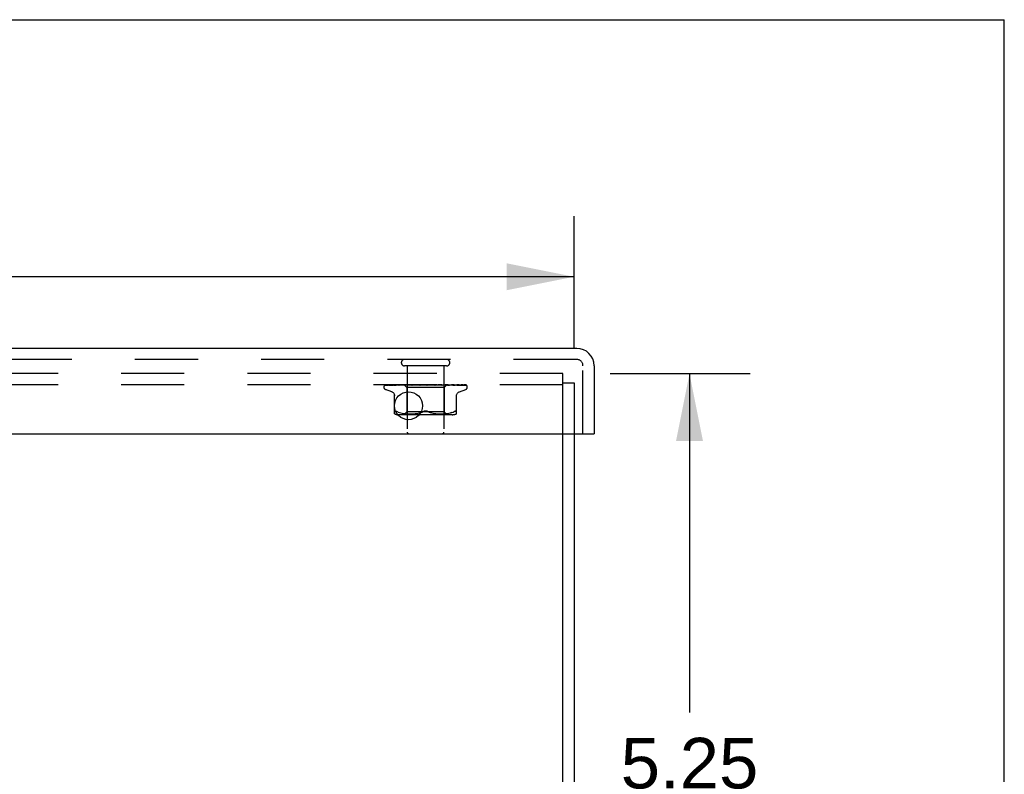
# Model space of a CAD drawing. Header units: inches. Extents: x 0 to 77.3, y 0 to 50.
# Tile 48 of 48: x 70.6 to 77.3, y 44.9 to 50. Entities that reach past the tile are written whole.
import ezdxf

# ---------------------------------------------------------------- set-up
doc = ezdxf.new("R2010")
doc.units = ezdxf.units.IN
doc.header["$LTSCALE"] = 4.25
doc.header["$MEASUREMENT"] = 0
doc.linetypes.add('HIDDEN', pattern=[0.2, 0.1, -0.1])
doc.layers.get('0').update_dxf_attribs({"linetype": 'CONTINUOUS'})
for name, color, linetype in [('DEFAULT_2', 8, 'HIDDEN'), ('DIMENSIONS', 7, 'CONTINUOUS'), ('FRONT_COVER', 7, 'CONTINUOUS')]:
    doc.layers.add(name, color=color, linetype=linetype)
doc.styles.get("Standard").update_dxf_attribs({"font": 'arial.ttf'})
doc.dimstyles.new('DIMSTYLE_1', dxfattribs={"dimtxt": 0.340909, "dimasz": 0.454545, "dimexe": 0.09, "dimexo": 0.07, "dimgap": 0.0375, "dimtad": 0, "dimtih": 1, "dimtoh": 1, "dimzin": 4, "dimdsep": 46, "dimtxsty": 'Standard', "dimblk": '_FILLED', "dimblk1": '_FILLED', "dimblk2": '_FILLED', "dimcen": 0.09, "dimadec": 3, "dimazin": 1, "dimtfac": 1, "dimtdec": 3, "dimtofl": 0, "dimtmove": 0, "dimatfit": 3, "dimldrblk": '_FILLED', "dimfxl": 0, "dimtolj": 1, "dimtzin": 4, "dimarcsym": 0})

# ---------------------------------------------------------------- blocks, each defined once
blk = doc.blocks.new('_FILLED')
at = {"color": 0, "linetype": 'ByBlock'}
blk.add_solid([(0, 0), (-1, 0.2), (-1, -0.2)], dxfattribs=at)
blk = doc.blocks.new('*D1')
at = {"layer": 'DIMENSIONS', "color": 2, "linetype": 'Continuous'}
for p, q in [((56.3749, 47.7905), (56.3749, 48.6768)), ((74.3749, 47.7905), (74.3749, 48.6768)), ((56.3749, 48.2677), (64.6088, 48.2677)), ((74.3749, 48.2677), (66.141, 48.2677))]:
    blk.add_line(p, q, dxfattribs=at)
at = {"layer": 'DIMENSIONS', "color": 2, "linetype": 'Continuous', "xscale": 0.4545454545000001, "yscale": 0.4545454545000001, "zscale": 0.4545454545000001, "rotation": 180}
blk.add_blockref('_FILLED', (56.3749, 48.2677), dxfattribs=at)
at = {"layer": 'DIMENSIONS', "color": 2, "linetype": 'Continuous', "xscale": 0.4545454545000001, "yscale": 0.4545454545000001, "zscale": 0.4545454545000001}
blk.add_blockref('_FILLED', (74.3749, 48.2677), dxfattribs=at)
at = {"layer": 'DIMENSIONS', "color": 2, "linetype": 'Continuous', "insert": (65.3749, 48.4381), "char_height": 0.34091, "width": 1.191281, "attachment_point": 2, "line_spacing_factor": 0.9}
blk.add_mtext('18.00', dxfattribs=at)
blk = doc.blocks.new('*D11')
at = {"layer": 'DIMENSIONS', "color": 2, "linetype": 'Continuous'}
for p, q in [((74.6181, 47.6153), (75.5616, 47.6153)), ((75.1525, 47.6153), (75.1525, 45.3312)), ((75.1525, 42.3653), (75.1525, 44.6494)), ((65.6931, 42.3653), (75.5616, 42.3653))]:
    blk.add_line(p, q, dxfattribs=at)
at = {"layer": 'DIMENSIONS', "color": 2, "linetype": 'Continuous', "xscale": 0.4545454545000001, "yscale": 0.4545454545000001, "zscale": 0.4545454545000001}
for p, rotation in [((75.1525, 47.6153), 90), ((75.1525, 42.3653), 270)]:
    blk.add_blockref('_FILLED', p, dxfattribs=dict(at, rotation=rotation))
at = {"layer": 'DIMENSIONS', "color": 2, "linetype": 'Continuous', "insert": (75.1525, 45.1607), "char_height": 0.34091, "width": 0.926411, "attachment_point": 2, "line_spacing_factor": 0.9}
blk.add_mtext('5.25', dxfattribs=at)

msp = doc.modelspace()

# ---------------------------------------------------------------- linework, layer by layer
at = {"color": 7, "linetype": 'Continuous'}
for p in [(0, 50), (77.272727, 0)]:
    msp.add_line(p, (77.272727, 50), dxfattribs=at)
at = {"color": 3, "linetype": 'Continuous'}
for p, q in [((74.299874, 37.615287), (74.299874, 47.210287)), ((74.374874, 47.210287), (74.374874, 37.678287))]:
    msp.add_line(p, q, dxfattribs=at)
at = {"layer": 'DEFAULT_2', "color": 8, "linetype": 'HIDDEN'}
for p, q in [((74.299874, 47.615287), (56.449874, 47.615287)), ((74.299874, 47.210287), (74.299874, 47.615287)), ((74.299874, 47.552287), (74.374874, 47.552287)), ((74.374874, 47.552287), (74.374874, 47.210287)), ((74.299874, 47.540287), (56.449874, 47.540287))]:
    msp.add_line(p, q, dxfattribs=at)
at = {"layer": 'FRONT_COVER', "color": 3, "linetype": 'Continuous'}
for p, q in [((74.392874, 47.785287), (56.356874, 47.785287)), ((74.509874, 47.668287), (74.509874, 47.210287)), ((56.254874, 47.210287), (74.494874, 47.210287))]:
    msp.add_line(p, q, dxfattribs=at)
at = {"layer": 'FRONT_COVER', "color": 8, "linetype": 'HIDDEN'}
for p, q in [((74.392874, 47.710287), (56.356874, 47.710287)), ((73.516874, 47.667287), (73.232874, 47.667287)), ((73.250874, 47.667287), (73.250874, 47.220287)), ((73.498874, 47.667287), (73.498874, 47.220287)), ((74.434874, 47.210287), (74.434874, 47.668287)), ((73.093624, 47.523791), (73.093624, 47.524621)), ((73.103243, 47.537644), (73.125806, 47.537975)), ((73.103842, 47.537644), (73.149783, 47.538319)), ((73.146882, 47.492736), (73.10459, 47.508129)), ((73.104666, 47.540287), (73.379214, 47.540287)), ((73.114243, 47.537644), (73.158308, 47.538319)), ((73.131185, 47.537644), (73.172822, 47.538319)), ((73.134073, 47.537644), (73.15391, 47.537975)), ((73.149401, 47.538319), (73.214108, 47.539246)), ((73.15391, 47.537975), (73.21346, 47.538954)), ((73.158308, 47.538319), (73.220043, 47.539246)), ((73.158629, 47.537639), (73.158723, 47.537645)), ((73.158719, 47.537645), (73.176843, 47.537975)), ((73.162615, 47.537645), (73.198274, 47.538319)), ((73.176843, 47.537975), (73.231088, 47.538954)), ((73.194079, 47.537645), (73.225228, 47.538319)), ((73.194214, 47.537655), (73.194083, 47.537646)), ((73.198274, 47.538319), (73.232371, 47.538954)), ((73.198845, 47.537645), (73.228277, 47.53832)), ((73.21346, 47.538954), (73.247503, 47.539501)), ((73.219865, 47.540287), (73.213572, 47.539675)), ((73.21399, 47.539246), (73.232034, 47.539501)), ((73.214108, 47.539246), (73.232086, 47.539501)), ((73.219692, 47.539246), (73.237304, 47.539501)), ((73.228277, 47.53832), (73.256447, 47.538954)), ((73.230623, 47.540287), (73.249624, 47.521286)), ((73.231088, 47.538954), (73.261977, 47.539501)), ((73.232086, 47.5395), (73.23201, 47.539524)), ((73.232034, 47.5395), (73.232061, 47.539524)), ((73.232371, 47.538954), (73.262314, 47.539501)), ((73.235996, 47.537646), (73.303033, 47.539502)), ((73.23625, 47.537662), (73.236, 47.537646)), ((73.244235, 47.53843), (73.236257, 47.537663)), ((73.237305, 47.5395), (73.237123, 47.539524)), ((73.237152, 47.5395), (73.237274, 47.539524)), ((73.241465, 47.537646), (73.263605, 47.538321)), ((73.253242, 47.539277), (73.244235, 47.53843)), ((73.247503, 47.5395), (73.247214, 47.539524)), ((73.247254, 47.5395), (73.24746, 47.539524)), ((73.500124, 47.521286), (73.249624, 47.521286)), ((73.249624, 47.521286), (73.249624, 47.358263)), ((73.264333, 47.540287), (73.253242, 47.539277)), ((73.256056, 47.540287), (73.261919, 47.539524)), ((73.256447, 47.538954), (73.281207, 47.539502)), ((73.262314, 47.539501), (73.261919, 47.539524)), ((73.261977, 47.539501), (73.262251, 47.539524)), ((73.26737, 47.540287), (73.262251, 47.539524)), ((73.263605, 47.538321), (73.284829, 47.538956)), ((73.273684, 47.540287), (73.280706, 47.539524)), ((73.281207, 47.539501), (73.280706, 47.539524)), ((73.280793, 47.539502), (73.281113, 47.539524)), ((73.287515, 47.540287), (73.281113, 47.539524)), ((73.283245, 47.537666), (73.282981, 47.537649)), ((73.282985, 47.537649), (73.32792, 47.539505)), ((73.284829, 47.538956), (73.303511, 47.539503)), ((73.288977, 47.537651), (73.303022, 47.538325)), ((73.294969, 47.540287), (73.302897, 47.539524)), ((73.297061, 47.538905), (73.302827, 47.539416)), ((73.302827, 47.539416), (73.305776, 47.539675)), ((73.303139, 47.539507), (73.302897, 47.539524)), ((73.303022, 47.538325), (73.316531, 47.53896)), ((73.303033, 47.539502), (73.303363, 47.539524)), ((73.303511, 47.539503), (73.303139, 47.539507)), ((73.310818, 47.540287), (73.303363, 47.539524)), ((73.305776, 47.539675), (73.309977, 47.540043)), ((73.309977, 47.540043), (73.312786, 47.540287)), ((73.316531, 47.53896), (73.328457, 47.539506)), ((73.319141, 47.540287), (73.32769, 47.539524)), ((73.32792, 47.539505), (73.328198, 47.539524)), ((73.336436, 47.540287), (73.328198, 47.539524)), ((73.333506, 47.537668), (73.363444, 47.540287)), ((73.339977, 47.537693), (73.345375, 47.538361)), ((73.345328, 47.540287), (73.354187, 47.539524)), ((73.345375, 47.538361), (73.350662, 47.538993)), ((73.350662, 47.538993), (73.355404, 47.539539)), ((73.372583, 47.540287), (73.381433, 47.539524)), ((73.378402, 47.540287), (73.378778, 47.540093)), ((73.380203, 47.539504), (73.380083, 47.539613)), ((73.380287, 47.539428), (73.380203, 47.539504)), ((73.380335, 47.539385), (73.380287, 47.539428)), ((73.380449, 47.539286), (73.380389, 47.539338)), ((73.381153, 47.538748), (73.381169, 47.538738)), ((73.390864, 47.540287), (73.38197, 47.539524)), ((73.385069, 47.540287), (73.644911, 47.540287)), ((73.399921, 47.540287), (73.408441, 47.539524)), ((73.408059, 47.539513), (73.416426, 47.538967)), ((73.408638, 47.539509), (73.408441, 47.539524)), ((73.408638, 47.53951), (73.441859, 47.537654)), ((73.417707, 47.540287), (73.408964, 47.539524)), ((73.44166, 47.537668), (73.4118, 47.540287)), ((73.416426, 47.538967), (73.425873, 47.538333)), ((73.425873, 47.538333), (73.435656, 47.537659)), ((73.426353, 47.540287), (73.434236, 47.539524)), ((73.434044, 47.539503), (73.434725, 47.539524)), ((73.434045, 47.539504), (73.449419, 47.538957)), ((73.434552, 47.539503), (73.434236, 47.539524)), ((73.434552, 47.539503), (73.490792, 47.537647)), ((73.443001, 47.540287), (73.434725, 47.539524)), ((73.441869, 47.537653), (73.441669, 47.537667)), ((73.449419, 47.538957), (73.466865, 47.538322)), ((73.450925, 47.540287), (73.457886, 47.539524)), ((73.457768, 47.539501), (73.458324, 47.539524)), ((73.457769, 47.539502), (73.479588, 47.538955)), ((73.458215, 47.539501), (73.457886, 47.539524)), ((73.458216, 47.539502), (73.481283, 47.538954)), ((73.465833, 47.540287), (73.458324, 47.539524)), ((73.468451, 47.53968), (73.461583, 47.540287)), ((73.466865, 47.538322), (73.48504, 47.537648)), ((73.477522, 47.538862), (73.468451, 47.53968)), ((73.472748, 47.540287), (73.478535, 47.539524)), ((73.490514, 47.537665), (73.477522, 47.538862)), ((73.478458, 47.539501), (73.478906, 47.539524)), ((73.478459, 47.539501), (73.505935, 47.538954)), ((73.478835, 47.539501), (73.478535, 47.539524)), ((73.478835, 47.539501), (73.507368, 47.538954)), ((73.485378, 47.540287), (73.478906, 47.539524)), ((73.479588, 47.538955), (73.504398, 47.53832)), ((73.490801, 47.537647), (73.490519, 47.537665)), ((73.491034, 47.540287), (73.493297, 47.539904)), ((73.493297, 47.539904), (73.495438, 47.539524)), ((73.495386, 47.539501), (73.495729, 47.539524)), ((73.495387, 47.539501), (73.545422, 47.538645)), ((73.49568, 47.539501), (73.495438, 47.539524)), ((73.495681, 47.539501), (73.528647, 47.538954)), ((73.49838, 47.539904), (73.495729, 47.539524)), ((73.500929, 47.540287), (73.49838, 47.539904)), ((73.518365, 47.539527), (73.500124, 47.521286)), ((73.500124, 47.521286), (73.500124, 47.358263)), ((73.504398, 47.53832), (73.530301, 47.537646)), ((73.505935, 47.538954), (73.53721, 47.538319)), ((73.507947, 47.5395), (73.508183, 47.539524)), ((73.507948, 47.539501), (73.544358, 47.538953)), ((73.508149, 47.5395), (73.507983, 47.539524)), ((73.514787, 47.539678), (73.50825, 47.540287)), ((73.523274, 47.538859), (73.514787, 47.539678)), ((73.515691, 47.5395), (73.515819, 47.539524)), ((73.515691, 47.539501), (73.533626, 47.539246)), ((73.515793, 47.5395), (73.515718, 47.539524)), ((73.519086, 47.540287), (73.518338, 47.5395)), ((73.518338, 47.5395), (73.518344, 47.539506)), ((73.518338, 47.539501), (73.557034, 47.538953)), ((73.518344, 47.539506), (73.518361, 47.539524)), ((73.524614, 47.539246), (73.543587, 47.538954)), ((73.535437, 47.537646), (73.535234, 47.537659)), ((73.53721, 47.538319), (73.569903, 47.537645)), ((73.544358, 47.538953), (73.564556, 47.538645)), ((73.545422, 47.538645), (73.602435, 47.537644)), ((73.557034, 47.538953), (73.624829, 47.537975)), ((73.564556, 47.538645), (73.629073, 47.537644)), ((73.574208, 47.537649), (73.567568, 47.538419)), ((73.574249, 47.537645), (73.574217, 47.537648)), ((73.574637, 47.538645), (73.596707, 47.538319)), ((73.596707, 47.538319), (73.641915, 47.537644)), ((73.602436, 47.537645), (73.602666, 47.537627)), ((73.602866, 47.492736), (73.645158, 47.508129)), ((73.605838, 47.537645), (73.605949, 47.537641)), ((73.605949, 47.537641), (73.606094, 47.537626)), ((73.651609, 47.535969), (73.651554, 47.536023)), ((73.656124, 47.523791), (73.656124, 47.524621)), ((73.16654, 47.343779), (73.16654, 47.473002)), ((73.583207, 47.343779), (73.583207, 47.473002)), ((73.178365, 47.360461), (73.175926, 47.361433)), ((73.178365, 47.360461), (73.181124, 47.359198)), ((73.189586, 47.355593), (73.181124, 47.359198)), ((73.189556, 47.355603), (73.198446, 47.352527)), ((73.198398, 47.352542), (73.207803, 47.350018)), ((73.207751, 47.350031), (73.217359, 47.348016)), ((73.249624, 47.358263), (73.229624, 47.338263)), ((73.374874, 47.358263), (73.249624, 47.358263)), ((73.324116, 47.348027), (73.333617, 47.350013)), ((73.333533, 47.349993), (73.34284, 47.352488)), ((73.342792, 47.352474), (73.35171, 47.355559)), ((73.351689, 47.355551), (73.36029, 47.359198)), ((73.500124, 47.358263), (73.374874, 47.358263)), ((73.398059, 47.355551), (73.389457, 47.359198)), ((73.406907, 47.352488), (73.416214, 47.349993)), ((73.416131, 47.350013), (73.425632, 47.348027)), ((73.500124, 47.358263), (73.520124, 47.338263)), ((73.532389, 47.348016), (73.541997, 47.350031)), ((73.55135, 47.352542), (73.541997, 47.350031)), ((73.560162, 47.355593), (73.568624, 47.359198)), ((73.554466, 47.338263), (73.195281, 47.338263)), ((73.217308, 47.348025), (73.226895, 47.346505)), ((73.226845, 47.346512), (73.236265, 47.345401)), ((73.236209, 47.345406), (73.245192, 47.344636)), ((73.245109, 47.344642), (73.253842, 47.344153)), ((73.253727, 47.344158), (73.262223, 47.343867)), ((73.262079, 47.34387), (73.270535, 47.343784)), ((73.270364, 47.343784), (73.278961, 47.343864)), ((73.278771, 47.34386), (73.287548, 47.344152)), ((73.287349, 47.344143), (73.296434, 47.344655)), ((73.296239, 47.344641), (73.305532, 47.345439)), ((73.305351, 47.345421), (73.314845, 47.346547)), ((73.314691, 47.346526), (73.324236, 47.348049)), ((73.425511, 47.348049), (73.435056, 47.346526)), ((73.434902, 47.346547), (73.444396, 47.345421)), ((73.444216, 47.345439), (73.453509, 47.344641)), ((73.453313, 47.344655), (73.462399, 47.344143)), ((73.4622, 47.344152), (73.470976, 47.34386)), ((73.470787, 47.343864), (73.479383, 47.343784)), ((73.479213, 47.343784), (73.487669, 47.34387)), ((73.487524, 47.343867), (73.496021, 47.344158)), ((73.495906, 47.344153), (73.504638, 47.344642)), ((73.504556, 47.344636), (73.513539, 47.345406)), ((73.513483, 47.345401), (73.522902, 47.346512)), ((73.522852, 47.346505), (73.53244, 47.348025))]:
    msp.add_line(p, q, dxfattribs=at)
at = {"layer": 'FRONT_COVER', "color": 7, "linetype": 'Continuous'}
msp.add_line((74.494874, 47.210287), (74.509874, 47.210287), dxfattribs=at)
at = {"layer": 'FRONT_COVER', "color": 8, "linetype": 'HIDDEN'}
for points in [[(73.100516, 47.536954), (73.100848, 47.537117), (73.101369, 47.537323), (73.101963, 47.537491), (73.102606, 47.537602), (73.103247, 47.537645)], [(73.110318, 47.540287), (73.108694, 47.539907), (73.107062, 47.539471), (73.105525, 47.539007), (73.104072, 47.538513), (73.102697, 47.53798), (73.101398, 47.537401), (73.100522, 47.536957)], [(73.101012, 47.536887), (73.100977, 47.536862), (73.10092, 47.536821), (73.100963, 47.536849), (73.101116, 47.53694), (73.101389, 47.537082), (73.10177, 47.537246), (73.10225, 47.537409), (73.102804, 47.537541), (73.103405, 47.537623), (73.103844, 47.537645)], [(73.107101, 47.540287), (73.106879, 47.540208), (73.106205, 47.539946), (73.105561, 47.539666), (73.104947, 47.539373), (73.104366, 47.539071), (73.103818, 47.538766), (73.103306, 47.538462), (73.102829, 47.538162), (73.102392, 47.537874), (73.101996, 47.537601), (73.101649, 47.537353), (73.101012, 47.536887)], [(73.104661, 47.540287), (73.103692, 47.539917), (73.10282, 47.539521), (73.102684, 47.539452)], [(73.111347, 47.537501), (73.111555, 47.537548), (73.112037, 47.53762), (73.112473, 47.537645)], [(73.125233, 47.540287), (73.123506, 47.540007), (73.121219, 47.539608), (73.118997, 47.539191), (73.116842, 47.538758), (73.114753, 47.538308), (73.112737, 47.537841), (73.111351, 47.537501)], [(73.112468, 47.537644), (73.178979, 47.538645), (73.199808, 47.538953)], [(73.113056, 47.537517), (73.112986, 47.53748), (73.112844, 47.537409), (73.112816, 47.537395), (73.112913, 47.537432), (73.113148, 47.537503), (73.113509, 47.53758), (73.113981, 47.537634), (73.114244, 47.537645)], [(73.113552, 47.537788), (73.113225, 47.537607), (73.113056, 47.537517)], [(73.118809, 47.540287), (73.118555, 47.540198), (73.117876, 47.539942), (73.117222, 47.53967), (73.116597, 47.539389), (73.115999, 47.539101), (73.115433, 47.538814), (73.114899, 47.538532), (73.114403, 47.538261), (73.113552, 47.537788)], [(73.130727, 47.537605), (73.130936, 47.537632), (73.13119, 47.537645)], [(73.149052, 47.540287), (73.147109, 47.540041), (73.144175, 47.53965), (73.141263, 47.539242), (73.13838, 47.538821), (73.135526, 47.538384), (73.132709, 47.537933), (73.130734, 47.537605)], [(73.1337, 47.537638), (73.133622, 47.53761), (73.133564, 47.537591), (73.133633, 47.537606), (73.133838, 47.537633), (73.13407, 47.537645)], [(73.134996, 47.538222), (73.134511, 47.53799), (73.134109, 47.537806), (73.133806, 47.537679), (73.1337, 47.537638)], [(73.139698, 47.540287), (73.139182, 47.540103), (73.13837, 47.539786), (73.137597, 47.539456), (73.136866, 47.539123), (73.136183, 47.538798), (73.134996, 47.538222)], [(73.147349, 47.492566), (73.149267, 47.491789), (73.152527, 47.490079), (73.155563, 47.487958), (73.158326, 47.485445), (73.160759, 47.482588), (73.162805, 47.479435), (73.16443, 47.476047), (73.165603, 47.472493), (73.166307, 47.468829), (73.16654, 47.465158)], [(73.180972, 47.540287), (73.17881, 47.540055), (73.175311, 47.539667), (73.17179, 47.539263), (73.168256, 47.538844), (73.16471, 47.538412), (73.161158, 47.537965), (73.158638, 47.53764)], [(73.162843, 47.537707), (73.162692, 47.537668), (73.162565, 47.537644), (73.16259, 47.537645), (73.162613, 47.537645)], [(73.169013, 47.540287), (73.168365, 47.540048), (73.167488, 47.539694), (73.166662, 47.539335), (73.165897, 47.538988), (73.165182, 47.53866), (73.164517, 47.53836), (73.163916, 47.5381), (73.163387, 47.53789), (73.16297, 47.537745), (73.162843, 47.537707)], [(73.172822, 47.538319), (73.231011, 47.539246), (73.247253, 47.539501)], [(73.213572, 47.539675), (73.20956, 47.539272), (73.205493, 47.538855), (73.201373, 47.538424), (73.194222, 47.537655)], [(73.202229, 47.538787), (73.201544, 47.538484), (73.200899, 47.538215), (73.200301, 47.53799), (73.199778, 47.537821), (73.199349, 47.537714), (73.199034, 47.537661), (73.198843, 47.537646)], [(73.205688, 47.540287), (73.205232, 47.540112), (73.204443, 47.539785), (73.203678, 47.539447), (73.202229, 47.538787)], [(73.225228, 47.538319), (73.26868, 47.539247), (73.280794, 47.539502)], [(73.230695, 47.540287), (73.230975, 47.540095), (73.231287, 47.539904), (73.231632, 47.539714), (73.23201, 47.539524)], [(73.230997, 47.540287), (73.231311, 47.540014), (73.231571, 47.539798), (73.23178, 47.539639), (73.231933, 47.539539), (73.232026, 47.539501), (73.232034, 47.5395)], [(73.231632, 47.540287), (73.231838, 47.540014), (73.231988, 47.539798), (73.232081, 47.539639), (73.232116, 47.539539), (73.232092, 47.539501), (73.232086, 47.5395)], [(73.232435, 47.540287), (73.232291, 47.540095), (73.232181, 47.539904), (73.232104, 47.539714), (73.232061, 47.539524)], [(73.234167, 47.540287), (73.234859, 47.540095), (73.235583, 47.539904), (73.236337, 47.539714), (73.237123, 47.539524)], [(73.235563, 47.540287), (73.235972, 47.540014), (73.236334, 47.539798), (73.236651, 47.539639), (73.236916, 47.539539), (73.237123, 47.539501), (73.237152, 47.5395)], [(73.239323, 47.540287), (73.238761, 47.540095), (73.238232, 47.539904), (73.237736, 47.539714), (73.237274, 47.539524)], [(73.237443, 47.540287), (73.237535, 47.540014), (73.237569, 47.539798), (73.237542, 47.539639), (73.237458, 47.539539), (73.237305, 47.5395)], [(73.246823, 47.539588), (73.245343, 47.538879), (73.244612, 47.538547), (73.243894, 47.538248), (73.243212, 47.538001), (73.242582, 47.537817), (73.242032, 47.537704), (73.241583, 47.537653), (73.241456, 47.537647)], [(73.242723, 47.540287), (73.243804, 47.540095), (73.244913, 47.539904), (73.246049, 47.539714), (73.247214, 47.539524)], [(73.245163, 47.540287), (73.245654, 47.540014), (73.246104, 47.539798), (73.246518, 47.539639), (73.246886, 47.539539), (73.247198, 47.539501), (73.247254, 47.5395)], [(73.248382, 47.540287), (73.247573, 47.539937), (73.246823, 47.539588)], [(73.25111, 47.540287), (73.25015, 47.540095), (73.249221, 47.539904), (73.248325, 47.539714), (73.24746, 47.539524)], [(73.248222, 47.540287), (73.248196, 47.540014), (73.248112, 47.539798), (73.247967, 47.539639), (73.247767, 47.539539), (73.247503, 47.5395)], [(73.259452, 47.540287), (73.260006, 47.540014), (73.260528, 47.539798), (73.261024, 47.539639), (73.261481, 47.539539), (73.261888, 47.539501), (73.261977, 47.539501)], [(73.263578, 47.540287), (73.263435, 47.540014), (73.263237, 47.539798), (73.262979, 47.539639), (73.26267, 47.539539), (73.262314, 47.539501)], [(73.277912, 47.540287), (73.278514, 47.540013), (73.279089, 47.539796), (73.279642, 47.539638), (73.280166, 47.53954), (73.280655, 47.539502), (73.280793, 47.539502)], [(73.282957, 47.540287), (73.282702, 47.540014), (73.282396, 47.539798), (73.282035, 47.539639), (73.281629, 47.539539), (73.281207, 47.539501)], [(73.283273, 47.537668), (73.295763, 47.538789), (73.297061, 47.538905)], [(73.295519, 47.540287), (73.295342, 47.540202), (73.294737, 47.539895), (73.294143, 47.539578), (73.293546, 47.539255), (73.292933, 47.538931), (73.292294, 47.538614), (73.291624, 47.538316), (73.290935, 47.538055), (73.290232, 47.537845), (73.289559, 47.53771), (73.288959, 47.537651)], [(73.299877, 47.540287), (73.300496, 47.540014), (73.301104, 47.539798), (73.301707, 47.539639), (73.302291, 47.539539), (73.302841, 47.539501), (73.303033, 47.539502)], [(73.305658, 47.540287), (73.30533, 47.540033), (73.304963, 47.539827), (73.304554, 47.539669), (73.304111, 47.539562), (73.30364, 47.539508), (73.303511, 47.539503)], [(73.324553, 47.540287), (73.325171, 47.540014), (73.325789, 47.539798), (73.326414, 47.539639), (73.32703, 47.539539), (73.327623, 47.539501), (73.32792, 47.539505)], [(73.328457, 47.539506), (73.32828, 47.539501), (73.32769, 47.539524)], [(73.33086, 47.540287), (73.330413, 47.540014), (73.32993, 47.539798), (73.329404, 47.539639), (73.328849, 47.539539), (73.328457, 47.539506)], [(73.345301, 47.540287), (73.345143, 47.540192), (73.344759, 47.539946), (73.344393, 47.539699), (73.344019, 47.539444), (73.343627, 47.539179), (73.343206, 47.538911), (73.34274, 47.538638), (73.342215, 47.538369), (73.341633, 47.538119), (73.34099, 47.537903), (73.340322, 47.537747), (73.339891, 47.537684)], [(73.351047, 47.540287), (73.351642, 47.540014), (73.352248, 47.539798), (73.352873, 47.539639), (73.353499, 47.539539), (73.354113, 47.539501), (73.354719, 47.539524)], [(73.355404, 47.539539), (73.354801, 47.539501), (73.354187, 47.539524)], [(73.357654, 47.540287), (73.357133, 47.540014), (73.356585, 47.539798), (73.356004, 47.539639), (73.355404, 47.539539)], [(73.378778, 47.540093), (73.378952, 47.540014), (73.379525, 47.539798), (73.380126, 47.539639), (73.380741, 47.539539), (73.381353, 47.539501), (73.38197, 47.539524)], [(73.378778, 47.540093), (73.37919, 47.539892), (73.379637, 47.53966), (73.380063, 47.539424), (73.380469, 47.539185), (73.380858, 47.538942), (73.381153, 47.538748)], [(73.380083, 47.539613), (73.380026, 47.539664), (73.379942, 47.539739), (73.379831, 47.539833), (73.379685, 47.539952), (73.379515, 47.54008), (73.379336, 47.540207), (73.379214, 47.540287)], [(73.380174, 47.539525), (73.380212, 47.539495), (73.380429, 47.539305)], [(73.380429, 47.539305), (73.380613, 47.53915), (73.380852, 47.538962), (73.381153, 47.538748)], [(73.380675, 47.539099), (73.380592, 47.539166), (73.380517, 47.539229)], [(73.381169, 47.538737), (73.381092, 47.538789), (73.380972, 47.538873), (73.380864, 47.538953), (73.380765, 47.539028)], [(73.381169, 47.538738), (73.381498, 47.538531), (73.381906, 47.538309), (73.382373, 47.538099), (73.382894, 47.537915), (73.383464, 47.53777), (73.384061, 47.537677), (73.384653, 47.537644), (73.385239, 47.537668)], [(73.385069, 47.540287), (73.384494, 47.540014), (73.383902, 47.539798), (73.383286, 47.539639), (73.382663, 47.539539), (73.382047, 47.539501), (73.381433, 47.539524)], [(73.40563, 47.540287), (73.406116, 47.540014), (73.406634, 47.539798), (73.40719, 47.539639), (73.40777, 47.539539), (73.408058, 47.539512)], [(73.408058, 47.539512), (73.408359, 47.539501), (73.408963, 47.539524)], [(73.412117, 47.540287), (73.411507, 47.540014), (73.410892, 47.539798), (73.410264, 47.539639), (73.40964, 47.539539), (73.409034, 47.539501), (73.408638, 47.539509)], [(73.430313, 47.53986), (73.429805, 47.540148), (73.429546, 47.540287)], [(73.435696, 47.537657), (73.43555, 47.537668), (73.434913, 47.537756), (73.434247, 47.537915), (73.433584, 47.538136), (73.432959, 47.538394), (73.43237, 47.538679), (73.431823, 47.538973), (73.431307, 47.539271), (73.430313, 47.53986)], [(73.431746, 47.540287), (73.43215, 47.540014), (73.432595, 47.539798), (73.433086, 47.539639), (73.43361, 47.539539), (73.434044, 47.539503)], [(73.437818, 47.540287), (73.437196, 47.540014), (73.43658, 47.539798), (73.435964, 47.539639), (73.435361, 47.539539), (73.434787, 47.539501), (73.434552, 47.539503)], [(73.455807, 47.540287), (73.456114, 47.540014), (73.45647, 47.539798), (73.456878, 47.539639), (73.457328, 47.539539), (73.457768, 47.539501)], [(73.461244, 47.540287), (73.460633, 47.540014), (73.460039, 47.539798), (73.459455, 47.539639), (73.458895, 47.539539), (73.458374, 47.539501), (73.458215, 47.539501)], [(73.476942, 47.540287), (73.477142, 47.540014), (73.477395, 47.539798), (73.477706, 47.539639), (73.478065, 47.539539), (73.478458, 47.539501)], [(73.480908, 47.538986), (73.479556, 47.539666), (73.478888, 47.539993), (73.478245, 47.540287)], [(73.481548, 47.540287), (73.48097, 47.540014), (73.480419, 47.539798), (73.479889, 47.539639), (73.479393, 47.539539), (73.478944, 47.539501), (73.478835, 47.539501)], [(73.485052, 47.537648), (73.484942, 47.537654), (73.484391, 47.537715), (73.483744, 47.537852), (73.483039, 47.538068), (73.482323, 47.538339), (73.481606, 47.538652), (73.480908, 47.538986)], [(73.481283, 47.538954), (73.521865, 47.537976), (73.535441, 47.537645)], [(73.494389, 47.540287), (73.494473, 47.540014), (73.494616, 47.539798), (73.494818, 47.539639), (73.495073, 47.539539), (73.495386, 47.539501)], [(73.497998, 47.540287), (73.497473, 47.540014), (73.496984, 47.539798), (73.496528, 47.539639), (73.496113, 47.539539), (73.495751, 47.539501), (73.49568, 47.539501)], [(73.505121, 47.540287), (73.505886, 47.540095), (73.506618, 47.539904), (73.507317, 47.539714), (73.507983, 47.539524)], [(73.507368, 47.538954), (73.557498, 47.537976), (73.574254, 47.537645)], [(73.507516, 47.540287), (73.507482, 47.540014), (73.507508, 47.539798), (73.507594, 47.539639), (73.507736, 47.539539), (73.507947, 47.5395)], [(73.509997, 47.540287), (73.509544, 47.540014), (73.509136, 47.539798), (73.50877, 47.539639), (73.508452, 47.539539), (73.508191, 47.539501), (73.508149, 47.5395)], [(73.511923, 47.540287), (73.511032, 47.540095), (73.510112, 47.539904), (73.509162, 47.539714), (73.508183, 47.539524)], [(73.514501, 47.540287), (73.514856, 47.540095), (73.515177, 47.539904), (73.515464, 47.539714), (73.515718, 47.539524)], [(73.515849, 47.540287), (73.515698, 47.540014), (73.515607, 47.539798), (73.515573, 47.539639), (73.515598, 47.539539), (73.515691, 47.5395)], [(73.517112, 47.540287), (73.516748, 47.540014), (73.516436, 47.539798), (73.516172, 47.539639), (73.515962, 47.539539), (73.515811, 47.539501), (73.515793, 47.5395)], [(73.517965, 47.540287), (73.517476, 47.540095), (73.516956, 47.539904), (73.516404, 47.539714), (73.515819, 47.539524)], [(73.518834, 47.540287), (73.518766, 47.540095), (73.518665, 47.539904), (73.51853, 47.539714), (73.518361, 47.539524)], [(73.535227, 47.53766), (73.532052, 47.537983), (73.523274, 47.538859)], [(73.526783, 47.538766), (73.525193, 47.539502), (73.524372, 47.539872), (73.523526, 47.540227), (73.523372, 47.540287)], [(73.530303, 47.537646), (73.52998, 47.537673), (73.529515, 47.537756), (73.528935, 47.537913), (73.528271, 47.538141), (73.527543, 47.538432), (73.526783, 47.538766)], [(73.528647, 47.538954), (73.586514, 47.537975), (73.605843, 47.537644)], [(73.53339, 47.539246), (73.620797, 47.537975), (73.643108, 47.537644)], [(73.543587, 47.538954), (73.605951, 47.537975), (73.626731, 47.537644)], [(73.567568, 47.538419), (73.563718, 47.538851), (73.559901, 47.539269), (73.556118, 47.539672), (73.550119, 47.540287)], [(73.5654, 47.539403), (73.564604, 47.53975), (73.563771, 47.540088), (73.56324, 47.540287)], [(73.569905, 47.537645), (73.569903, 47.537646), (73.569816, 47.537654), (73.569588, 47.537695), (73.569227, 47.53779), (73.568751, 47.537949), (73.568182, 47.538168), (73.567554, 47.538433), (73.566875, 47.538736), (73.5654, 47.539403)], [(73.583207, 47.465158), (73.58344, 47.468829), (73.584144, 47.472493), (73.585318, 47.476047), (73.586942, 47.479435), (73.588989, 47.482588), (73.591422, 47.485445), (73.594184, 47.487958), (73.597221, 47.490079), (73.600481, 47.491789), (73.602398, 47.492566)], [(73.606085, 47.537626), (73.60383, 47.537952), (73.600632, 47.538401), (73.59742, 47.538835), (73.594199, 47.539255), (73.590969, 47.53966), (73.58774, 47.540049), (73.585685, 47.540287)], [(73.602639, 47.537633), (73.602601, 47.537643), (73.602403, 47.537704), (73.602077, 47.537825), (73.601634, 47.53801), (73.601098, 47.538249), (73.6005, 47.538527), (73.599836, 47.538838), (73.599107, 47.539176), (73.598321, 47.539526), (73.597475, 47.53988), (73.596584, 47.540218), (73.596386, 47.540287)], [(73.629801, 47.537569), (73.628119, 47.537901), (73.625699, 47.538356), (73.623224, 47.538797), (73.620699, 47.539223), (73.618125, 47.539634), (73.615507, 47.540028), (73.613677, 47.540287)], [(73.625593, 47.538536), (73.625003, 47.538834), (73.624372, 47.539141), (73.623706, 47.53945), (73.623006, 47.539753), (73.622277, 47.540044), (73.621602, 47.540287)], [(73.624829, 47.537975), (73.647482, 47.537644), (73.647874, 47.537624), (73.648259, 47.537579), (73.648633, 47.537513), (73.648997, 47.537425), (73.649348, 47.537318), (73.649685, 47.537194), (73.650005, 47.537055), (73.650309, 47.536902), (73.650595, 47.536738), (73.650859, 47.536569), (73.6511, 47.536397), (73.651303, 47.536238), (73.651453, 47.536111), (73.651556, 47.536019), (73.651602, 47.535976), (73.651608, 47.535971)], [(73.627534, 47.537549), (73.627579, 47.537538), (73.627642, 47.537518), (73.627572, 47.537546), (73.627361, 47.53764), (73.627035, 47.537798), (73.626621, 47.538007), (73.625593, 47.538536)], [(73.626733, 47.537645), (73.62708, 47.537625), (73.627394, 47.53758), (73.627534, 47.537549)], [(73.629068, 47.537645), (73.62953, 47.537614), (73.629802, 47.53757)], [(73.644818, 47.537353), (73.643713, 47.537717), (73.642087, 47.53821), (73.640377, 47.538681), (73.638589, 47.539131), (73.63672, 47.539562), (73.634769, 47.539972), (73.63312, 47.540287)], [(73.642772, 47.537943), (73.642293, 47.538232), (73.64177, 47.538536), (73.641203, 47.53885), (73.640598, 47.539167), (73.639956, 47.539479), (73.639278, 47.539783), (73.638567, 47.540071), (73.637974, 47.540287)], [(73.641914, 47.537645), (73.642325, 47.537624), (73.642868, 47.53755), (73.643331, 47.537441), (73.643686, 47.537324), (73.643904, 47.537233), (73.643961, 47.537206)], [(73.643961, 47.537206), (73.643994, 47.53719), (73.643961, 47.537209), (73.643811, 47.537298), (73.643547, 47.537461), (73.642772, 47.537943)], [(73.643103, 47.537645), (73.643682, 47.537608), (73.644261, 47.537511), (73.644752, 47.537376), (73.644809, 47.537357)], [(73.651781, 47.535842), (73.650937, 47.536667), (73.64981, 47.537534), (73.648661, 47.538238), (73.64748, 47.538834), (73.646247, 47.53936), (73.644937, 47.539831), (73.643415, 47.540287)], [(73.651263, 47.536306), (73.651142, 47.536423), (73.651003, 47.536554), (73.650852, 47.536694), (73.650687, 47.536842), (73.650511, 47.536997), (73.650322, 47.537159), (73.650122, 47.537325), (73.64991, 47.537496), (73.649687, 47.537669), (73.649454, 47.537846), (73.649209, 47.538023), (73.648955, 47.538202), (73.64869, 47.538381), (73.648416, 47.538559), (73.648132, 47.538737), (73.647838, 47.538913), (73.647535, 47.539088), (73.647221, 47.539259), (73.646898, 47.539428), (73.646566, 47.539593), (73.646225, 47.539754), (73.645875, 47.539909), (73.645517, 47.540058), (73.645151, 47.5402), (73.644914, 47.540287)], [(73.651554, 47.536023), (73.651442, 47.536132), (73.651263, 47.536306)], [(73.169138, 47.362505), (73.168068, 47.362109), (73.167254, 47.361433), (73.166727, 47.360461), (73.16654, 47.359198)], [(73.169138, 47.362505), (73.170448, 47.362639), (73.172002, 47.362505), (73.173821, 47.362109), (73.175926, 47.361433)], [(73.36029, 47.359198), (73.361547, 47.359778), (73.362871, 47.36032), (73.364268, 47.360831), (73.365721, 47.361295), (73.367219, 47.361699), (73.36875, 47.362037), (73.370305, 47.362301), (73.371859, 47.362491), (73.37338, 47.362602), (73.374874, 47.362636)], [(73.374874, 47.362636), (73.372487, 47.362549), (73.370049, 47.362265), (73.367572, 47.36178), (73.365097, 47.361104), (73.362663, 47.360244), (73.36029, 47.359198)], [(73.374874, 47.362636), (73.376782, 47.362578), (73.378704, 47.362402), (73.38064, 47.362103), (73.382551, 47.361694), (73.384406, 47.361179), (73.386188, 47.360581), (73.38787, 47.359923), (73.389457, 47.359198)], [(73.389457, 47.359198), (73.387082, 47.360245), (73.384647, 47.361106), (73.382171, 47.361782), (73.379694, 47.362265), (73.377257, 47.362549), (73.374874, 47.362636)], [(73.389457, 47.359198), (73.398038, 47.355559), (73.406955, 47.352474)], [(73.541944, 47.350018), (73.551302, 47.352527), (73.560191, 47.355603)], [(73.575927, 47.362109), (73.573822, 47.361433), (73.571382, 47.360461), (73.568624, 47.359198)], [(73.575927, 47.362109), (73.577745, 47.362505), (73.5793, 47.362639), (73.58061, 47.362505), (73.58168, 47.362109), (73.582493, 47.361433)], [(73.583207, 47.359198), (73.583021, 47.360461), (73.582493, 47.361433)]]:
    msp.add_lwpolyline(points, dxfattribs=at)
at = {"layer": 'FRONT_COVER', "color": 3, "linetype": 'Continuous'}
msp.add_circle((73.259874, 47.398287), 0.094, dxfattribs=at)
msp.add_arc((74.392874, 47.668287), 0.117, 0, 90, dxfattribs=at)
at = {"layer": 'FRONT_COVER', "color": 8, "linetype": 'HIDDEN'}
for centre, radius, start, end in [((73.232874, 47.688787), 0.0215, 89.9999999, 270.0000007), ((73.516874, 47.688787), 0.0215, 269.9999993, 90.0000001), ((74.392874, 47.668287), 0.042, 0, 90), ((73.11029, 47.524621), 0.016667, 117.1487694, 180), ((73.11029, 47.523791), 0.016667, 180, 250), ((73.639457, 47.523791), 0.016667, 290, 360), ((73.639457, 47.524621), 0.016667, 0, 42.2353406), ((73.195281, 47.415841), 0.077578, 247.9239348, 270), ((73.554466, 47.415841), 0.077578, 270, 292.0760652), ((73.260874, 47.220287), 0.01, 180, 270.0000027), ((73.488874, 47.220287), 0.01, 269.9999973, 360)]:
    msp.add_arc(centre, radius, start, end, dxfattribs=at)

# ---------------------------------------------------------------- dimensions: what is measured, and where the dimension line sits
at = {"layer": 'DIMENSIONS', "color": 2, "linetype": 'Continuous'}
dim = msp.add_linear_dim(base=(74.374874, 48.267671), p1=(56.374874, 47.720469), p2=(74.374874, 47.720469), dimstyle='DIMSTYLE_1', dxfattribs=at)
dim.commit()
dim.dimension.update_dxf_attribs({"geometry": '*D1', "text_midpoint": (65.389359, 48.265769), "dimtype": 160})
dim = msp.add_linear_dim(base=(75.152546, 42.365287), p1=(74.548056, 47.615287), p2=(65.623056, 42.365287), angle=270, dimstyle='DIMSTYLE_1', dxfattribs=at)
dim.commit()
dim.dimension.update_dxf_attribs({"geometry": '*D11', "text_midpoint": (75.152736, 44.988385), "dimtype": 160})

doc.saveas('drawing.dxf')
